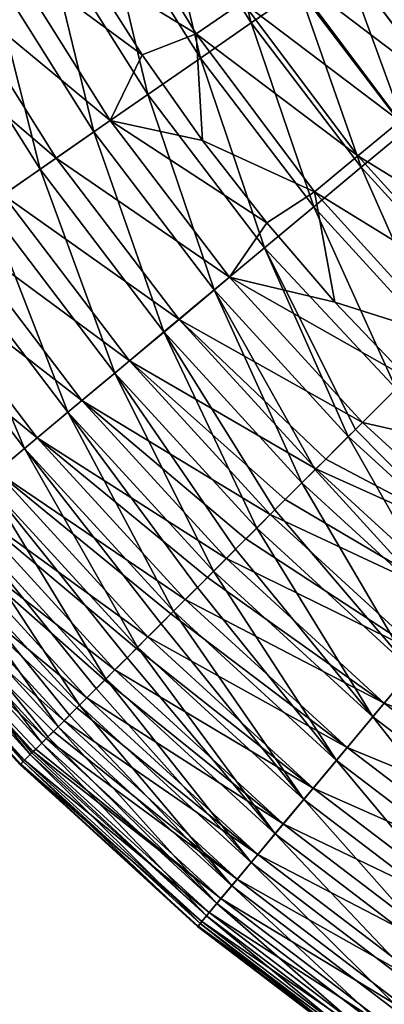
# Model space of a CAD drawing. Header units: metres. Extents: x -44 to 117, y -432 to 89.
# Tile 3 of 256: x -22 to -18, y -425 to -414. Entities that reach past the tile are written whole.
import ezdxf

# ---------------------------------------------------------------- set-up
doc = ezdxf.new("R2010")
doc.units = ezdxf.units.M
doc.layers.add('solid_125568', color=7, linetype='CONTINUOUS')

msp = doc.modelspace()

# ---------------------------------------------------------------- linework, layer by layer
at = {"layer": 'solid_125568'}
for points in [[(-20.525331, -411.896484, 248.573547), (-19.398722, -413.689453, 248.573547), (-19.934736, -411.561371, 248.376389)], [(-19.398722, -413.689453, 248.573547), (-18.840542, -413.302765, 248.376389), (-19.934736, -411.561371, 248.376389)], [(-21.241129, -411.848541, 232.720215), (-20.042437, -413.815125, 232.720215), (-21.325171, -413.03183, 232.701523)], [(-19.499973, -413.447968, 232.819916), (-20.042437, -413.815125, 232.720215), (-21.241129, -411.848541, 232.720215)], [(-21.150932, -412.251465, 248.682343), (-19.989983, -414.099091, 248.682343), (-20.525331, -411.896484, 248.573547)], [(-19.989983, -414.099091, 248.682343), (-19.398722, -413.689453, 248.573547), (-20.525331, -411.896484, 248.573547)], [(-18.061533, -412.096558, 247.449997), (-16.755363, -413.8815, 247.449997), (-17.271708, -412.798645, 247.699997)], [(-18.035391, -412.136322, 247.563965), (-16.755363, -413.8815, 247.449997), (-18.061533, -412.096558, 247.449997)], [(-16.589632, -413.68811, 233.699997), (-16.755363, -413.8815, 233.949997), (-18.061533, -412.096558, 233.949997)], [(-18.035391, -412.136322, 233.836044), (-18.061533, -412.096558, 233.949997), (-16.755363, -413.8815, 233.949997)], [(-17.271721, -412.798615, 233.699997), (-16.589632, -413.68811, 233.699997), (-18.061533, -412.096558, 233.949997)], [(-16.740337, -413.899933, 247.563965), (-18.035391, -412.136322, 247.563965), (-17.984905, -412.26712, 247.683182)], [(-18.035391, -412.136322, 233.836044), (-16.740337, -413.899963, 233.836044), (-17.984863, -412.26709, 233.716904)], [(-16.740337, -413.899933, 247.563965), (-16.755363, -413.8815, 247.449997), (-18.035391, -412.136322, 247.563965)], [(-18.035391, -412.136322, 233.836044), (-16.755363, -413.8815, 233.949997), (-16.740337, -413.899963, 233.836044)], [(-17.833544, -412.165985, 433.782257), (-17.983377, -412.266113, 433.394562), (-16.718998, -413.970917, 433.394562)], [(-21.802832, -412.621368, 248.690033), (-20.6061, -414.52594, 248.690033), (-21.150932, -412.251465, 248.682343)], [(-20.6061, -414.52594, 248.690033), (-19.989983, -414.099091, 248.682343), (-21.150932, -412.251465, 248.682343)], [(-17.983377, -412.266113, 433.394562), (-18.108131, -412.349457, 432.976471), (-16.834982, -414.066101, 432.976471)], [(-16.740337, -413.899933, 247.563965), (-17.984905, -412.26712, 247.683182), (-16.720419, -413.972107, 247.683182)], [(-17.984905, -412.26712, 247.683182), (-17.501925, -413.101776, 247.773544), (-16.828516, -413.971741, 247.773544)], [(-16.720419, -413.972107, 247.683182), (-17.984905, -412.26712, 247.683182), (-16.828516, -413.971741, 247.773544)], [(-16.740337, -413.899963, 233.836044), (-16.720379, -413.972046, 233.716904), (-17.984863, -412.26709, 233.716904)], [(-17.984863, -412.26709, 233.716904), (-16.720379, -413.972046, 233.716904), (-17.501629, -413.101868, 233.626572)], [(-16.718998, -413.970917, 433.394562), (-17.983377, -412.266113, 433.394562), (-16.834982, -414.066101, 432.976471)], [(-18.204912, -412.414124, 432.524506), (-18.269247, -412.457123, 432.033234), (-16.984768, -414.189026, 432.033234)], [(-18.108131, -412.349457, 432.976471), (-18.204912, -412.414124, 432.524506), (-16.924957, -414.139954, 432.524506)], [(-16.924957, -414.139954, 432.524506), (-18.204912, -412.414124, 432.524506), (-16.984768, -414.189026, 432.033234)], [(-16.834982, -414.066101, 432.976471), (-18.108131, -412.349457, 432.976471), (-16.924957, -414.139954, 432.524506)], [(-16.984768, -414.189026, 432.033234), (-18.269247, -412.457123, 432.033234), (-17.732622, -413.271301, 431.5)], [(-22.468256, -412.998932, 248.588089), (-21.234999, -414.961639, 248.588089), (-21.802832, -412.621368, 248.690033)], [(-21.234999, -414.961639, 248.588089), (-20.6061, -414.52594, 248.690033), (-21.802832, -412.621368, 248.690033)], [(-18.461336, -412.744995, 233.271606), (-17.190018, -414.443268, 233.271606), (-18.970434, -413.089569, 233.00296)], [(-18.461336, -412.744995, 233.271606), (-16.828243, -413.971802, 233.626572), (-17.190018, -414.443268, 233.271606)], [(-18.461336, -412.744995, 233.271606), (-17.501629, -413.101868, 233.626572), (-16.828243, -413.971802, 233.626572)], [(-22.933056, -413.262665, 232.951904), (-22.266266, -412.884308, 232.769028), (-21.044098, -414.829376, 232.769028)], [(-22.266266, -412.884308, 232.769028), (-21.325171, -413.03183, 232.701523), (-20.67231, -414.062805, 232.701523)], [(-21.044098, -414.829376, 232.769028), (-22.266266, -412.884308, 232.769028), (-20.67231, -414.062805, 232.701523)], [(-23.133503, -413.376404, 248.3694), (-21.863733, -415.397247, 248.3694), (-22.468256, -412.998932, 248.588089)], [(-21.863733, -415.397247, 248.3694), (-21.234999, -414.961639, 248.588089), (-22.468256, -412.998932, 248.588089)], [(-18.840542, -413.302765, 248.376389), (-17.594654, -414.939056, 248.376389), (-18.32234, -412.943756, 248.10495)], [(-18.32234, -412.943756, 248.10495), (-17.110722, -414.535065, 248.10495), (-17.501925, -413.101776, 247.773544)], [(-17.594654, -414.939056, 248.376389), (-17.110722, -414.535065, 248.10495), (-18.32234, -412.943756, 248.10495)], [(-20.042437, -413.815125, 232.720215), (-20.67231, -414.062805, 232.701523), (-21.325171, -413.03183, 232.701523)], [(-18.970434, -413.089569, 233.00296), (-17.664057, -414.834686, 233.00296), (-19.499973, -413.447968, 232.819916)], [(-17.190018, -414.443268, 233.271606), (-17.664057, -414.834686, 233.00296), (-18.970434, -413.089569, 233.00296)], [(-22.933056, -413.262665, 232.951904), (-21.674288, -415.265991, 232.951904), (-23.589455, -413.635132, 233.252457)], [(-22.933056, -413.262665, 232.951904), (-21.044098, -414.829376, 232.769028), (-21.674288, -415.265991, 232.951904)], [(-19.398722, -413.689453, 248.573547), (-18.115923, -415.374268, 248.573547), (-18.840542, -413.302765, 248.376389)], [(-18.115923, -415.374268, 248.573547), (-17.594654, -414.939056, 248.376389), (-18.840542, -413.302765, 248.376389)], [(-22.478241, -415.822968, 248.033997), (-21.863733, -415.397247, 248.3694), (-23.133503, -413.376404, 248.3694)], [(-19.499973, -413.447968, 232.819916), (-18.157129, -415.241791, 232.819916), (-20.042437, -413.815125, 232.720215)], [(-17.664057, -414.834686, 233.00296), (-18.157129, -415.241791, 232.819916), (-19.499973, -413.447968, 232.819916)], [(-21.674288, -415.265991, 232.951904), (-22.294657, -415.69577, 233.252457), (-23.589455, -413.635132, 233.252457)], [(-19.989983, -414.099091, 248.682343), (-18.668085, -415.835236, 248.682343), (-19.398722, -413.689453, 248.573547)], [(-18.668085, -415.835236, 248.682343), (-18.115923, -415.374268, 248.573547), (-19.398722, -413.689453, 248.573547)], [(-20.042437, -413.815125, 232.720215), (-19.969648, -415.060486, 232.701523), (-20.67231, -414.062805, 232.701523)], [(-18.157129, -415.241791, 232.819916), (-18.662237, -415.658844, 232.720215), (-20.042437, -413.815125, 232.720215)], [(-20.042437, -413.815125, 232.720215), (-18.662237, -415.658844, 232.720215), (-19.969648, -415.060486, 232.701523)], [(-21.044098, -414.829376, 232.769028), (-20.67231, -414.062805, 232.701523), (-19.969648, -415.060486, 232.701523)], [(-20.6061, -414.52594, 248.690033), (-19.243462, -416.315582, 248.690033), (-19.989983, -414.099091, 248.682343)], [(-19.243462, -416.315582, 248.690033), (-18.668085, -415.835236, 248.682343), (-19.989983, -414.099091, 248.682343)], [(-21.234999, -414.961639, 248.588089), (-19.830772, -416.805908, 248.588089), (-20.6061, -414.52594, 248.690033)], [(-19.830772, -416.805908, 248.588089), (-19.243462, -416.315582, 248.690033), (-20.6061, -414.52594, 248.690033)], [(-21.674288, -415.265991, 232.951904), (-21.044098, -414.829376, 232.769028), (-19.652494, -416.657074, 232.769028)], [(-21.044098, -414.829376, 232.769028), (-19.969648, -415.060486, 232.701523), (-19.218876, -416.022522, 232.701523)], [(-19.652494, -416.657074, 232.769028), (-21.044098, -414.829376, 232.769028), (-19.218876, -416.022522, 232.701523)], [(-17.664057, -414.834686, 233.00296), (-16.19718, -416.447174, 233.00322), (-18.157129, -415.241791, 232.819916)], [(-21.863733, -415.397247, 248.3694), (-20.417929, -417.296112, 248.3694), (-21.234999, -414.961639, 248.588089)], [(-20.417929, -417.296112, 248.3694), (-19.830772, -416.805908, 248.588089), (-21.234999, -414.961639, 248.588089)], [(-18.115923, -415.374268, 248.573547), (-16.689262, -416.93927, 248.574158), (-17.594654, -414.939056, 248.376389)], [(-18.662237, -415.658844, 232.720215), (-19.218876, -416.022522, 232.701523), (-19.969648, -415.060486, 232.701523)], [(-21.674288, -415.265991, 232.951904), (-20.241011, -417.148407, 232.951904), (-22.294657, -415.69577, 233.252457)], [(-21.674288, -415.265991, 232.951904), (-19.652494, -416.657074, 232.769028), (-20.241011, -417.148407, 232.951904)], [(-18.157129, -415.241791, 232.819916), (-16.649273, -416.899261, 232.820099), (-18.662237, -415.658844, 232.720215)], [(-16.19718, -416.447174, 233.00322), (-16.649273, -416.899261, 232.820099), (-18.157129, -415.241791, 232.819916)], [(-22.478241, -415.822968, 248.033997), (-20.9918, -417.775208, 248.033997), (-21.863733, -415.397247, 248.3694)], [(-20.9918, -417.775208, 248.033997), (-20.417929, -417.296112, 248.3694), (-21.863733, -415.397247, 248.3694)], [(-18.668085, -415.835236, 248.682343), (-17.196474, -417.446472, 248.682419), (-18.115923, -415.374268, 248.573547)], [(-17.196474, -417.446472, 248.682419), (-16.689262, -416.93927, 248.574158), (-18.115923, -415.374268, 248.573547)], [(-22.294657, -415.69577, 233.252457), (-20.820356, -417.63208, 233.252457), (-22.890505, -416.108582, 233.666611)], [(-20.241011, -417.148407, 232.951904), (-20.820356, -417.63208, 233.252457), (-22.294657, -415.69577, 233.252457)], [(-18.662237, -415.658844, 232.720215), (-18.421806, -416.946564, 232.701523), (-19.218876, -416.022522, 232.701523)], [(-16.649273, -416.899261, 232.820099), (-17.112637, -417.36264, 232.720261), (-18.662237, -415.658844, 232.720215)], [(-18.662237, -415.658844, 232.720215), (-17.112637, -417.36264, 232.720261), (-18.421806, -416.946564, 232.701523)], [(-23.063766, -416.228607, 247.58638), (-21.538607, -418.23172, 247.58638), (-22.478241, -415.822968, 248.033997)], [(-21.538607, -418.23172, 247.58638), (-20.9918, -417.775208, 248.033997), (-22.478241, -415.822968, 248.033997)], [(-19.243462, -416.315582, 248.690033), (-17.708, -417.958008, 248.691498), (-18.668085, -415.835236, 248.682343)], [(-17.708, -417.958008, 248.691498), (-17.196474, -417.446472, 248.682419), (-18.668085, -415.835236, 248.682343)], [(-22.890505, -416.108582, 233.666611), (-21.376802, -418.096619, 233.666611), (-23.447681, -416.494598, 234.188095)], [(-20.820356, -417.63208, 233.252457), (-21.376802, -418.096619, 233.666611), (-22.890505, -416.108582, 233.666611)], [(-19.652494, -416.657074, 232.769028), (-19.218876, -416.022522, 232.701523), (-18.421806, -416.946564, 232.701523)], [(-23.606926, -416.604919, 247.034958), (-22.045849, -418.655182, 247.034958), (-23.063766, -416.228607, 247.58638)], [(-22.045849, -418.655182, 247.034958), (-21.538607, -418.23172, 247.58638), (-23.063766, -416.228607, 247.58638)], [(-19.830772, -416.805908, 248.588089), (-18.266634, -418.516632, 248.58815), (-19.243462, -416.315582, 248.690033)], [(-18.182459, -418.432465, 248.61145), (-17.708, -417.958008, 248.691498), (-19.243462, -416.315582, 248.690033)], [(-18.266634, -418.516632, 248.58815), (-18.182459, -418.432465, 248.61145), (-19.243462, -416.315582, 248.690033)], [(-23.447681, -416.494598, 234.188095), (-21.897133, -418.531036, 234.188095), (-23.954872, -416.845978, 234.802933)], [(-21.376802, -418.096619, 233.666611), (-21.897133, -418.531036, 234.188095), (-23.447681, -416.494598, 234.188095)], [(-22.503435, -419.037201, 246.39505), (-22.045849, -418.655182, 247.034958), (-23.606926, -416.604919, 247.034958)], [(-20.241011, -417.148407, 232.951904), (-19.652494, -416.657074, 232.769028), (-18.102602, -418.3526, 232.769028)], [(-19.652494, -416.657074, 232.769028), (-18.421806, -416.946564, 232.701523), (-17.580355, -417.830353, 232.701523)], [(-18.102602, -418.3526, 232.769028), (-19.652494, -416.657074, 232.769028), (-17.580355, -417.830353, 232.701523)], [(-21.897133, -418.531036, 234.188095), (-22.370785, -418.926453, 234.802933), (-23.954872, -416.845978, 234.802933)], [(-20.417929, -417.296112, 248.3694), (-18.808002, -419.058014, 248.369263), (-19.830772, -416.805908, 248.588089)], [(-18.653826, -418.903839, 248.444016), (-18.266634, -418.516632, 248.58815), (-19.830772, -416.805908, 248.588089)], [(-18.808002, -419.058014, 248.369263), (-18.653826, -418.903839, 248.444016), (-19.830772, -416.805908, 248.588089)], [(-17.112637, -417.36264, 232.720261), (-17.580355, -417.830353, 232.701523), (-18.421806, -416.946564, 232.701523)], [(-20.241011, -417.148407, 232.951904), (-18.645048, -418.89505, 232.952026), (-20.820356, -417.63208, 233.252457)], [(-18.530426, -418.780426, 232.903336), (-20.241011, -417.148407, 232.951904), (-18.102602, -418.3526, 232.769028)], [(-18.530426, -418.780426, 232.903336), (-18.645048, -418.89505, 232.952026), (-20.241011, -417.148407, 232.951904)], [(-20.9918, -417.775208, 248.033997), (-19.335142, -419.585144, 248.034912), (-20.417929, -417.296112, 248.3694)], [(-19.123619, -419.373627, 248.184219), (-18.808002, -419.058014, 248.369263), (-20.417929, -417.296112, 248.3694)], [(-19.335142, -419.585144, 248.034912), (-19.123619, -419.373627, 248.184219), (-20.417929, -417.296112, 248.3694)], [(-20.820356, -417.63208, 233.252457), (-19.177814, -419.427826, 233.252029), (-21.376802, -418.096619, 233.666611)], [(-19.002802, -419.252808, 233.139755), (-19.177814, -419.427826, 233.252029), (-20.820356, -417.63208, 233.252457)], [(-18.645048, -418.89505, 232.952026), (-19.002802, -419.252808, 233.139755), (-20.820356, -417.63208, 233.252457)], [(-21.538607, -418.23172, 247.58638), (-19.838598, -420.088593, 247.58786), (-20.9918, -417.775208, 248.033997)], [(-19.581562, -419.831573, 247.833237), (-19.335142, -419.585144, 248.034912), (-20.9918, -417.775208, 248.033997)], [(-19.838598, -420.088593, 247.58786), (-19.581562, -419.831573, 247.833237), (-20.9918, -417.775208, 248.033997)], [(-16.69655, -418.671814, 232.701523), (-18.102602, -418.3526, 232.769028), (-17.580355, -417.830353, 232.701523)], [(-16.555912, -420.08078, 248.588089), (-17.708, -417.958008, 248.691498), (-18.182459, -418.432465, 248.61145)], [(-21.376802, -418.096619, 233.666611), (-19.688932, -419.938934, 233.664673), (-21.897133, -418.531036, 234.188095)], [(-19.46175, -419.711761, 233.464828), (-19.688932, -419.938934, 233.664673), (-21.376802, -418.096619, 233.666611)], [(-19.177814, -419.427826, 233.252029), (-19.46175, -419.711761, 233.464828), (-21.376802, -418.096619, 233.666611)], [(-22.045849, -418.655182, 247.034958), (-20.305656, -420.555664, 247.037109), (-21.538607, -418.23172, 247.58638)], [(-20.028204, -420.278198, 247.381638), (-19.838598, -420.088593, 247.58786), (-21.538607, -418.23172, 247.58638)], [(-20.305656, -420.555664, 247.037109), (-20.028204, -420.278198, 247.381638), (-21.538607, -418.23172, 247.58638)], [(-16.407074, -419.902496, 232.769028), (-18.530426, -418.780426, 232.903336), (-18.102602, -418.3526, 232.769028)], [(-16.407074, -419.902496, 232.769028), (-18.102602, -418.3526, 232.769028), (-16.69655, -418.671814, 232.701523)], [(-17.046104, -420.667938, 248.3694), (-18.266634, -418.516632, 248.58815), (-18.653826, -418.903839, 248.444016)], [(-16.555912, -420.08078, 248.588089), (-18.182459, -418.432465, 248.61145), (-18.266634, -418.516632, 248.58815)], [(-16.555912, -420.08078, 248.588089), (-18.266634, -418.516632, 248.58815), (-17.046104, -420.667938, 248.3694)], [(-21.897133, -418.531036, 234.188095), (-20.169027, -420.419037, 234.186539), (-22.370785, -418.926453, 234.802933)], [(-19.910297, -420.160309, 233.887497), (-20.169027, -420.419037, 234.186539), (-21.897133, -418.531036, 234.188095)], [(-19.688932, -419.938934, 233.664673), (-19.910297, -420.160309, 233.887497), (-21.897133, -418.531036, 234.188095)], [(-22.503435, -419.037201, 246.39505), (-20.726164, -420.976166, 246.399521), (-22.045849, -418.655182, 247.034958)], [(-20.450739, -420.700745, 246.834412), (-20.305656, -420.555664, 247.037109), (-22.045849, -418.655182, 247.034958)], [(-20.726164, -420.976166, 246.399521), (-20.450739, -420.700745, 246.834412), (-22.045849, -418.655182, 247.034958)], [(-16.407074, -419.902496, 232.769028), (-18.645048, -418.89505, 232.952026), (-18.530426, -418.780426, 232.903336)], [(-22.370785, -418.926453, 234.802933), (-20.603971, -420.853973, 234.798767), (-22.788143, -419.274902, 235.494858)], [(-20.336805, -420.586792, 234.405014), (-20.603971, -420.853973, 234.798767), (-22.370785, -418.926453, 234.802933)], [(-20.169027, -420.419037, 234.186539), (-20.336805, -420.586792, 234.405014), (-22.370785, -418.926453, 234.802933)], [(-16.898403, -420.490997, 232.951904), (-19.002802, -419.252808, 233.139755), (-18.645048, -418.89505, 232.952026)], [(-17.046104, -420.667938, 248.3694), (-18.653826, -418.903839, 248.444016), (-18.808002, -419.058014, 248.369263)], [(-16.898403, -420.490997, 232.951904), (-18.645048, -418.89505, 232.952026), (-16.407074, -419.902496, 232.769028)], [(-22.90233, -419.370239, 245.683273), (-21.094532, -421.344543, 245.686935), (-22.503435, -419.037201, 246.39505)], [(-20.847824, -421.097839, 246.182938), (-20.726164, -420.976166, 246.399521), (-22.503435, -419.037201, 246.39505)], [(-21.094532, -421.344543, 245.686935), (-20.847824, -421.097839, 246.182938), (-22.503435, -419.037201, 246.39505)], [(-17.525208, -421.241791, 248.033997), (-18.808002, -419.058014, 248.369263), (-19.123619, -419.373627, 248.184219)], [(-17.046104, -420.667938, 248.3694), (-18.808002, -419.058014, 248.369263), (-17.525208, -421.241791, 248.033997)], [(-22.788143, -419.274902, 235.494858), (-20.989426, -421.23941, 235.491608), (-23.143415, -419.571503, 236.245285)], [(-20.739031, -420.989044, 235.022614), (-20.989426, -421.23941, 235.491608), (-22.788143, -419.274902, 235.494858)], [(-20.603971, -420.853973, 234.798767), (-20.739031, -420.989044, 235.022614), (-22.788143, -419.274902, 235.494858)], [(-16.898403, -420.490997, 232.951904), (-19.177814, -419.427826, 233.252029), (-19.002802, -419.252808, 233.139755)], [(-23.238306, -419.650726, 244.919189), (-21.403351, -421.653351, 244.925735), (-22.90233, -419.370239, 245.683273)], [(-21.206974, -421.45697, 245.430862), (-21.094532, -421.344543, 245.686935), (-22.90233, -419.370239, 245.683273)], [(-21.403351, -421.653351, 244.925735), (-21.206974, -421.45697, 245.430862), (-22.90233, -419.370239, 245.683273)], [(-17.382076, -421.070343, 233.252457), (-19.46175, -419.711761, 233.464828), (-19.177814, -419.427826, 233.252029)], [(-17.525208, -421.241791, 248.033997), (-19.123619, -419.373627, 248.184219), (-19.335142, -419.585144, 248.034912)], [(-17.382076, -421.070343, 233.252457), (-19.177814, -419.427826, 233.252029), (-16.898403, -420.490997, 232.951904)], [(-23.509035, -419.87674, 244.123383), (-21.65308, -421.903076, 244.130676), (-23.238306, -419.650726, 244.919189)], [(-23.143415, -419.571503, 236.245285), (-21.315924, -421.565918, 236.239182), (-23.434078, -419.814178, 237.03363)], [(-21.51837, -421.768372, 244.586014), (-21.403351, -421.653351, 244.925735), (-23.238306, -419.650726, 244.919189)], [(-21.65308, -421.903076, 244.130676), (-21.51837, -421.768372, 244.586014), (-23.238306, -419.650726, 244.919189)], [(-21.109196, -421.359192, 235.74527), (-21.315924, -421.565918, 236.239182), (-23.143415, -419.571503, 236.245285)], [(-20.989426, -421.23941, 235.491608), (-21.109196, -421.359192, 235.74527), (-23.143415, -419.571503, 236.245285)], [(-17.981714, -421.788605, 247.58638), (-19.335142, -419.585144, 248.034912), (-19.581562, -419.831573, 247.833237)], [(-17.525208, -421.241791, 248.033997), (-19.335142, -419.585144, 248.034912), (-17.981714, -421.788605, 247.58638)], [(-17.382076, -421.070343, 233.252457), (-19.688932, -419.938934, 233.664673), (-19.46175, -419.711761, 233.464828)], [(-23.715046, -420.048737, 243.313965), (-21.843567, -422.093567, 243.320313), (-23.509035, -419.87674, 244.123383)], [(-23.434078, -419.814178, 237.03363), (-21.583527, -421.833527, 237.025223), (-23.659317, -420.002197, 237.840576)], [(-21.772762, -422.022766, 243.652039), (-21.65308, -421.903076, 244.130676), (-23.509035, -419.87674, 244.123383)], [(-21.843567, -422.093567, 243.320313), (-21.772762, -422.022766, 243.652039), (-23.509035, -419.87674, 244.123383)], [(-21.434153, -421.684143, 236.561569), (-21.583527, -421.833527, 237.025223), (-23.434078, -419.814178, 237.03363)], [(-21.315924, -421.565918, 236.239182), (-21.434153, -421.684143, 236.561569), (-23.434078, -419.814178, 237.03363)], [(-17.981714, -421.788605, 247.58638), (-19.581562, -419.831573, 247.833237), (-19.838598, -420.088593, 247.58786)], [(-23.659317, -420.002197, 237.840576), (-21.79199, -422.041992, 237.833725), (-23.822367, -420.138336, 238.650345)], [(-21.70697, -421.95697, 237.47435), (-21.79199, -422.041992, 237.833725), (-23.659317, -420.002197, 237.840576)], [(-21.583527, -421.833527, 237.025223), (-21.70697, -421.95697, 237.47435), (-23.659317, -420.002197, 237.840576)], [(-17.84663, -421.626801, 233.666611), (-19.910297, -420.160309, 233.887497), (-19.688932, -419.938934, 233.664673)], [(-17.84663, -421.626801, 233.666611), (-19.688932, -419.938934, 233.664673), (-17.382076, -421.070343, 233.252457)], [(-23.860035, -420.169769, 242.506348), (-21.977839, -422.227844, 242.510452), (-23.715046, -420.048737, 243.313965)], [(-21.957706, -422.207703, 242.655258), (-21.843567, -422.093567, 243.320313), (-23.715046, -420.048737, 243.313965)], [(-21.977839, -422.227844, 242.510452), (-21.957706, -422.207703, 242.655258), (-23.715046, -420.048737, 243.313965)], [(-18.40519, -422.295837, 247.034958), (-19.838598, -420.088593, 247.58786), (-20.028204, -420.278198, 247.381638)], [(-17.981714, -421.788605, 247.58638), (-19.838598, -420.088593, 247.58786), (-18.40519, -422.295837, 247.034958)], [(-23.986324, -420.275208, 240.959534), (-22.094616, -422.344604, 240.964935), (-23.948399, -420.243561, 241.716812)], [(-23.92728, -420.225922, 239.447311), (-22.044212, -422.29422, 239.490692), (-23.979776, -420.269745, 240.214096)], [(-23.948399, -420.243561, 241.716812), (-22.059477, -422.309479, 241.720917), (-23.860035, -420.169769, 242.506348)], [(-22.094616, -422.344604, 240.964935), (-22.059477, -422.309479, 241.720917), (-23.948399, -420.243561, 241.716812)], [(-23.822367, -420.138336, 238.650345), (-21.943056, -422.193054, 238.64621), (-23.92728, -420.225922, 239.447311)], [(-21.943056, -422.193054, 238.64621), (-22.044212, -422.29422, 239.490692), (-23.92728, -420.225922, 239.447311)], [(-22.059477, -422.309479, 241.720917), (-21.977839, -422.227844, 242.510452), (-23.860035, -420.169769, 242.506348)], [(-21.913534, -422.163544, 238.461685), (-21.943056, -422.193054, 238.64621), (-23.822367, -420.138336, 238.650345)], [(-21.79199, -422.041992, 237.833725), (-21.913534, -422.163544, 238.461685), (-23.822367, -420.138336, 238.650345)], [(-17.84663, -421.626801, 233.666611), (-20.169027, -420.419037, 234.186539), (-19.910297, -420.160309, 233.887497)], [(-23.979776, -420.269745, 240.214096), (-22.088402, -422.338409, 240.206055), (-23.986324, -420.275208, 240.959534)], [(-22.096354, -422.346344, 240.555161), (-22.094616, -422.344604, 240.964935), (-23.986324, -420.275208, 240.959534)], [(-22.088402, -422.338409, 240.206055), (-22.096354, -422.346344, 240.555161), (-23.986324, -420.275208, 240.959534)], [(-22.044212, -422.29422, 239.490692), (-22.088402, -422.338409, 240.206055), (-23.979776, -420.269745, 240.214096)], [(-18.40519, -422.295837, 247.034958), (-20.028204, -420.278198, 247.381638), (-20.305656, -420.555664, 247.037109)], [(-18.281033, -422.147125, 234.188095), (-20.336805, -420.586792, 234.405014), (-20.169027, -420.419037, 234.186539)], [(-18.281033, -422.147125, 234.188095), (-20.169027, -420.419037, 234.186539), (-17.84663, -421.626801, 233.666611)], [(-18.281033, -422.147125, 234.188095), (-20.603971, -420.853973, 234.798767), (-20.336805, -420.586792, 234.405014)], [(-18.78721, -422.753448, 246.39505), (-20.305656, -420.555664, 247.037109), (-20.450739, -420.700745, 246.834412)], [(-18.40519, -422.295837, 247.034958), (-20.305656, -420.555664, 247.037109), (-18.78721, -422.753448, 246.39505)], [(-18.78721, -422.753448, 246.39505), (-20.450739, -420.700745, 246.834412), (-20.726164, -420.976166, 246.399521)], [(-18.676464, -422.620789, 234.802933), (-20.739031, -420.989044, 235.022614), (-20.603971, -420.853973, 234.798767)], [(-18.676464, -422.620789, 234.802933), (-20.603971, -420.853973, 234.798767), (-18.281033, -422.147125, 234.188095)], [(-18.676464, -422.620789, 234.802933), (-20.989426, -421.23941, 235.491608), (-20.739031, -420.989044, 235.022614)], [(-19.120232, -423.152344, 245.683273), (-20.726164, -420.976166, 246.399521), (-20.847824, -421.097839, 246.182938)], [(-18.78721, -422.753448, 246.39505), (-20.726164, -420.976166, 246.399521), (-19.120232, -423.152344, 245.683273)], [(-19.120232, -423.152344, 245.683273), (-20.847824, -421.097839, 246.182938), (-21.094532, -421.344543, 245.686935)], [(-17.84663, -421.626801, 233.666611), (-17.382076, -421.070343, 233.252457), (-15.445778, -422.544647, 233.252457)], [(-19.0249, -423.038147, 235.494858), (-21.109196, -421.359192, 235.74527), (-20.989426, -421.23941, 235.491608)], [(-19.0249, -423.038147, 235.494858), (-20.989426, -421.23941, 235.491608), (-18.676464, -422.620789, 234.802933)], [(-17.525208, -421.241791, 248.033997), (-17.981714, -421.788605, 247.58638), (-15.978619, -423.313782, 247.58638)], [(-19.0249, -423.038147, 235.494858), (-21.315924, -421.565918, 236.239182), (-21.109196, -421.359192, 235.74527)], [(-19.400724, -423.488312, 244.919189), (-21.094532, -421.344543, 245.686935), (-21.206974, -421.45697, 245.430862)], [(-19.120232, -423.152344, 245.683273), (-21.094532, -421.344543, 245.686935), (-19.400724, -423.488312, 244.919189)], [(-19.400724, -423.488312, 244.919189), (-21.206974, -421.45697, 245.430862), (-21.403351, -421.653351, 244.925735)], [(-19.321505, -423.393402, 236.245285), (-21.434153, -421.684143, 236.561569), (-21.315924, -421.565918, 236.239182)], [(-19.321505, -423.393402, 236.245285), (-21.315924, -421.565918, 236.239182), (-19.0249, -423.038147, 235.494858)], [(-18.281033, -422.147125, 234.188095), (-17.84663, -421.626801, 233.666611), (-15.858582, -423.140503, 233.666611)], [(-15.858582, -423.140503, 233.666611), (-17.84663, -421.626801, 233.666611), (-15.445778, -422.544647, 233.252457)], [(-19.321505, -423.393402, 236.245285), (-21.583527, -421.833527, 237.025223), (-21.434153, -421.684143, 236.561569)], [(-19.626745, -423.759033, 244.123383), (-21.403351, -421.653351, 244.925735), (-21.51837, -421.768372, 244.586014)], [(-19.400724, -423.488312, 244.919189), (-21.403351, -421.653351, 244.925735), (-19.626745, -423.759033, 244.123383)], [(-19.564167, -423.684082, 237.03363), (-21.70697, -421.95697, 237.47435), (-21.583527, -421.833527, 237.025223)], [(-19.626745, -423.759033, 244.123383), (-21.51837, -421.768372, 244.586014), (-21.65308, -421.903076, 244.130676)], [(-19.564167, -423.684082, 237.03363), (-21.583527, -421.833527, 237.025223), (-19.321505, -423.393402, 236.245285)], [(-17.981714, -421.788605, 247.58638), (-18.40519, -422.295837, 247.034958), (-16.354921, -423.856934, 247.034958)], [(-15.978619, -423.313782, 247.58638), (-17.981714, -421.788605, 247.58638), (-16.354921, -423.856934, 247.034958)], [(-19.564167, -423.684082, 237.03363), (-21.79199, -422.041992, 237.833725), (-21.70697, -421.95697, 237.47435)], [(-19.798735, -423.965057, 243.313965), (-21.65308, -421.903076, 244.130676), (-21.772762, -422.022766, 243.652039)], [(-19.626745, -423.759033, 244.123383), (-21.65308, -421.903076, 244.130676), (-19.798735, -423.965057, 243.313965)], [(-19.752209, -423.909332, 237.840576), (-21.913534, -422.163544, 238.461685), (-21.79199, -422.041992, 237.833725)], [(-19.798735, -423.965057, 243.313965), (-21.772762, -422.022766, 243.652039), (-21.843567, -422.093567, 243.320313)], [(-19.752209, -423.909332, 237.840576), (-21.79199, -422.041992, 237.833725), (-19.564167, -423.684082, 237.03363)], [(-19.888332, -424.072357, 238.650345), (-22.044212, -422.29422, 239.490692), (-21.943056, -422.193054, 238.64621)], [(-19.919781, -424.110046, 242.506348), (-21.843567, -422.093567, 243.320313), (-21.957706, -422.207703, 242.655258)], [(-19.752209, -423.909332, 237.840576), (-21.943056, -422.193054, 238.64621), (-21.913534, -422.163544, 238.461685)], [(-19.888332, -424.072357, 238.650345), (-21.943056, -422.193054, 238.64621), (-19.752209, -423.909332, 237.840576)], [(-19.798735, -423.965057, 243.313965), (-21.843567, -422.093567, 243.320313), (-19.919781, -424.110046, 242.506348)], [(-18.676464, -422.620789, 234.802933), (-18.281033, -422.147125, 234.188095), (-16.244595, -423.697693, 234.188095)], [(-16.244595, -423.697693, 234.188095), (-18.281033, -422.147125, 234.188095), (-15.858582, -423.140503, 233.666611)], [(-20.025213, -424.236328, 240.959534), (-22.059477, -422.309479, 241.720917), (-22.094616, -422.344604, 240.964935)], [(-19.975922, -424.177277, 239.447311), (-22.088402, -422.338409, 240.206055), (-22.044212, -422.29422, 239.490692)], [(-19.993551, -424.198395, 241.716812), (-21.977839, -422.227844, 242.510452), (-22.059477, -422.309479, 241.720917)], [(-19.993551, -424.198395, 241.716812), (-22.059477, -422.309479, 241.720917), (-20.025213, -424.236328, 240.959534)], [(-19.975922, -424.177277, 239.447311), (-22.044212, -422.29422, 239.490692), (-19.888332, -424.072357, 238.650345)], [(-19.919781, -424.110046, 242.506348), (-21.957706, -422.207703, 242.655258), (-21.977839, -422.227844, 242.510452)], [(-19.919781, -424.110046, 242.506348), (-21.977839, -422.227844, 242.510452), (-19.993551, -424.198395, 241.716812)], [(-18.40519, -422.295837, 247.034958), (-18.78721, -422.753448, 246.39505), (-16.694386, -424.346924, 246.39505)], [(-16.354921, -423.856934, 247.034958), (-18.40519, -422.295837, 247.034958), (-16.694386, -424.346924, 246.39505)], [(-20.019749, -424.229767, 240.214096), (-22.096354, -422.346344, 240.555161), (-22.088402, -422.338409, 240.206055)], [(-20.019749, -424.229767, 240.214096), (-22.094616, -422.344604, 240.964935), (-22.096354, -422.346344, 240.555161)], [(-20.025213, -424.236328, 240.959534), (-22.094616, -422.344604, 240.964935), (-20.019749, -424.229767, 240.214096)], [(-20.019749, -424.229767, 240.214096), (-22.088402, -422.338409, 240.206055), (-19.975922, -424.177277, 239.447311)], [(-19.0249, -423.038147, 235.494858), (-18.676464, -422.620789, 234.802933), (-16.595978, -424.204865, 234.802933)], [(-16.595978, -424.204865, 234.802933), (-18.676464, -422.620789, 234.802933), (-16.244595, -423.697693, 234.188095)], [(-18.78721, -422.753448, 246.39505), (-19.120232, -423.152344, 245.683273), (-16.990311, -424.774048, 245.683273)], [(-16.694386, -424.346924, 246.39505), (-18.78721, -422.753448, 246.39505), (-16.990311, -424.774048, 245.683273)], [(-19.321505, -423.393402, 236.245285), (-19.0249, -423.038147, 235.494858), (-16.9056, -424.651794, 235.494858)], [(-16.9056, -424.651794, 235.494858), (-19.0249, -423.038147, 235.494858), (-16.595978, -424.204865, 234.802933)], [(-19.120232, -423.152344, 245.683273), (-19.400724, -423.488312, 244.919189), (-17.239557, -425.13382, 244.919189)], [(-16.990311, -424.774048, 245.683273), (-19.120232, -423.152344, 245.683273), (-17.239557, -425.13382, 244.919189)], [(-19.564167, -423.684082, 237.03363), (-19.321505, -423.393402, 236.245285), (-17.169161, -425.032227, 236.245285)], [(-17.169161, -425.032227, 236.245285), (-19.321505, -423.393402, 236.245285), (-16.9056, -424.651794, 235.494858)], [(-19.400724, -423.488312, 244.919189), (-19.626745, -423.759033, 244.123383), (-17.440399, -425.423737, 244.123383)], [(-17.239557, -425.13382, 244.919189), (-19.400724, -423.488312, 244.919189), (-17.440399, -425.423737, 244.123383)], [(-19.752209, -423.909332, 237.840576), (-19.564167, -423.684082, 237.03363), (-17.384792, -425.343445, 237.03363)], [(-17.384792, -425.343445, 237.03363), (-19.564167, -423.684082, 237.03363), (-17.169161, -425.032227, 236.245285)], [(-19.626745, -423.759033, 244.123383), (-19.798735, -423.965057, 243.313965), (-17.593231, -425.644318, 243.313965)], [(-17.440399, -425.423737, 244.123383), (-19.626745, -423.759033, 244.123383), (-17.593231, -425.644318, 243.313965)], [(-19.888332, -424.072357, 238.650345), (-19.752209, -423.909332, 237.840576), (-17.551888, -425.584656, 237.840576)], [(-17.551888, -425.584656, 237.840576), (-19.752209, -423.909332, 237.840576), (-17.384792, -425.343445, 237.03363)], [(-19.798735, -423.965057, 243.313965), (-19.919781, -424.110046, 242.506348), (-17.700792, -425.799591, 242.506348)], [(-17.593231, -425.644318, 243.313965), (-19.798735, -423.965057, 243.313965), (-17.700792, -425.799591, 242.506348)], [(-19.919781, -424.110046, 242.506348), (-19.993551, -424.198395, 241.716812), (-17.766346, -425.894196, 241.716812)], [(-19.975922, -424.177277, 239.447311), (-19.888332, -424.072357, 238.650345), (-17.672848, -425.759247, 238.650345)], [(-17.700792, -425.799591, 242.506348), (-19.919781, -424.110046, 242.506348), (-17.766346, -425.894196, 241.716812)], [(-17.672848, -425.759247, 238.650345), (-19.888332, -424.072357, 238.650345), (-17.551888, -425.584656, 237.840576)], [(-19.993551, -424.198395, 241.716812), (-20.025213, -424.236328, 240.959534), (-17.794481, -425.934814, 240.959534)], [(-20.025213, -424.236328, 240.959534), (-20.019749, -424.229767, 240.214096), (-17.789623, -425.927795, 240.214096)], [(-17.794481, -425.934814, 240.959534), (-20.025213, -424.236328, 240.959534), (-17.789623, -425.927795, 240.214096)], [(-20.019749, -424.229767, 240.214096), (-19.975922, -424.177277, 239.447311), (-17.750679, -425.871582, 239.447311)], [(-17.789623, -425.927795, 240.214096), (-20.019749, -424.229767, 240.214096), (-17.750679, -425.871582, 239.447311)], [(-17.766346, -425.894196, 241.716812), (-19.993551, -424.198395, 241.716812), (-17.794481, -425.934814, 240.959534)], [(-17.750679, -425.871582, 239.447311), (-19.975922, -424.177277, 239.447311), (-17.672848, -425.759247, 238.650345)]]:
    msp.add_3dface(points, dxfattribs=at)

doc.saveas('drawing.dxf')
